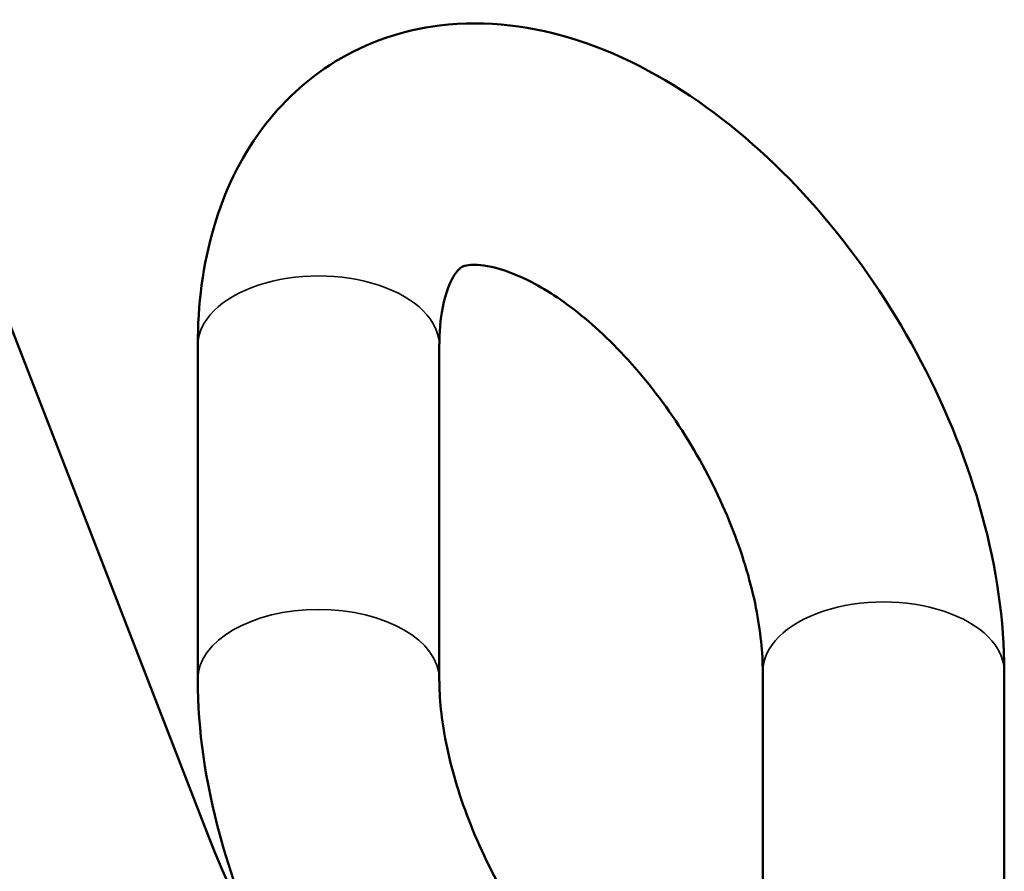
# Paper-space layout 'Sheet_1' of a CAD drawing. Header units: millimetres. Extents: x 0.8 to 58.3, y 0.8 to 58.3.
# Tile 41 of 42: x 47.6 to 49.7, y 47.5 to 49.3. Entities that reach past the tile are written whole.
import ezdxf

# ---------------------------------------------------------------- set-up
doc = ezdxf.new("R2010")
doc.units = ezdxf.units.MM
doc.layers.add('Visible (ISO)', color=7, linetype='Continuous', lineweight=50)
doc.layers.add('Visible Narrow (ISO)', color=7, linetype='Continuous', lineweight=35)

psp = doc.layouts.new('Sheet_1')

# ---------------------------------------------------------------- linework, layer by layer
at = {"layer": 'Visible (ISO)'}
for p, q in [((47.36578, 49.25643), (48.0328, 47.53729)), ((48.01062, 48.57599), (48.01062, 47.86879)), ((48.52243, 48.57599), (48.52243, 47.86879)), ((49.20769, 47.3131), (49.20769, 47.88487)), ((49.71951, 47.17766), (49.71951, 47.88487))]:
    psp.add_line(p, q, dxfattribs=at)
psp.add_ellipse((48.78019, 47.60404), major_axis=(0.61024, -1.05696), ratio=0.5773503, start_param=4.4505896, end_param=5.4977872, dxfattribs=at)
for points, knots in [([(49.71951, 47.88487), (49.71951, 47.99329), (49.70295, 48.10441), (49.64274, 48.32591), (49.59881, 48.43625), (49.48921, 48.64529), (49.42384, 48.74404), (49.27602, 48.92298), (49.19357, 49.00307), (49.01496, 49.13636), (48.91864, 49.18954), (48.72262, 49.25325), (48.62292, 49.26687), (48.44595, 49.24497), (48.36926, 49.21926), (48.24082, 49.14054), (48.18793, 49.09093), (48.09979, 48.97209), (48.06684, 48.90175), (48.02112, 48.7474), (48.01062, 48.66247), (48.01062, 48.57599)], [3.1415927, 3.1415927, 3.1415927, 3.1415927, 3.4979674, 3.4979674, 3.8565451, 3.8565451, 4.2108065, 4.2108065, 4.5670938, 4.5670938, 4.9275297, 4.9275297, 5.2580738, 5.2580738, 5.5129188, 5.5129188, 5.7430349, 5.7430349, 5.9989736, 5.9989736, 6.2831853, 6.2831853, 6.2831853, 6.2831853]), ([(49.20769, 47.88487), (49.20769, 47.92475), (49.20317, 47.97079), (49.18299, 48.07187), (49.16686, 48.12721), (49.12295, 48.24075), (49.09481, 48.29897), (49.02929, 48.41056), (48.99182, 48.46386), (48.91284, 48.5585), (48.87139, 48.59997), (48.7914, 48.6666), (48.75281, 48.69226), (48.68515, 48.72761), (48.65583, 48.73791), (48.60986, 48.74801), (48.59385, 48.74773), (48.57049, 48.74438), (48.5699, 48.74345), (48.55822, 48.73169), (48.55084, 48.72233), (48.53533, 48.68506), (48.52772, 48.65665), (48.52312, 48.60636), (48.52243, 48.59165), (48.52243, 48.57599)], [3.1415927, 3.1415927, 3.1415927, 3.1415927, 3.396422, 3.396422, 3.6633532, 3.6633532, 3.9396174, 3.9396174, 4.2190087, 4.2190087, 4.4945632, 4.4945632, 4.7597951, 4.7597951, 5.0127632, 5.0127632, 5.2705624, 5.2705624, 5.6533009, 5.6533009, 5.9135422, 5.9135422, 6.1831423, 6.1831423, 6.2831853, 6.2831853, 6.2831853, 6.2831853]), ([(48.01062, 47.86879), (48.01062, 47.76037), (48.02718, 47.64925), (48.07981, 47.45561), (48.11014, 47.37282), (48.14712, 47.2923)], [0, 0, 0, 0, 0.35637473, 0.35637473, 0.62500739, 0.62500739, 0.62500739, 0.62500739]), ([(48.52243, 47.86879), (48.52243, 47.82891), (48.52696, 47.78287), (48.54714, 47.68179), (48.56327, 47.62644), (48.60718, 47.51291), (48.63532, 47.45469), (48.70084, 47.3431), (48.73831, 47.2898), (48.81729, 47.19516), (48.85874, 47.15369), (48.92436, 47.09903), (48.94895, 47.08111), (48.97245, 47.06619)], [0, 0, 0, 0, 0.2548293, 0.2548293, 0.5217606, 0.5217606, 0.7980247, 0.7980247, 1.0774161, 1.0774161, 1.3529706, 1.3529706, 1.5210425, 1.5210425, 1.5210425, 1.5210425])]:
    psp.add_open_spline(points, degree=3, knots=knots, dxfattribs=at)
at = {"layer": 'Visible Narrow (ISO)'}
for centre, major_axis, start_param, end_param in [((48.26653, 48.57599), (0.25591, 0), 0, 3.1415927), ((49.4636, 47.88487), (0.25591, 0), 0, 3.1415927), ((48.26653, 47.86879), (-0.25591, 0), 3.1415927, 6.2831853)]:
    psp.add_ellipse(centre, major_axis=major_axis, ratio=0.5773503, start_param=start_param, end_param=end_param, dxfattribs=at)

doc.saveas('drawing.dxf')
